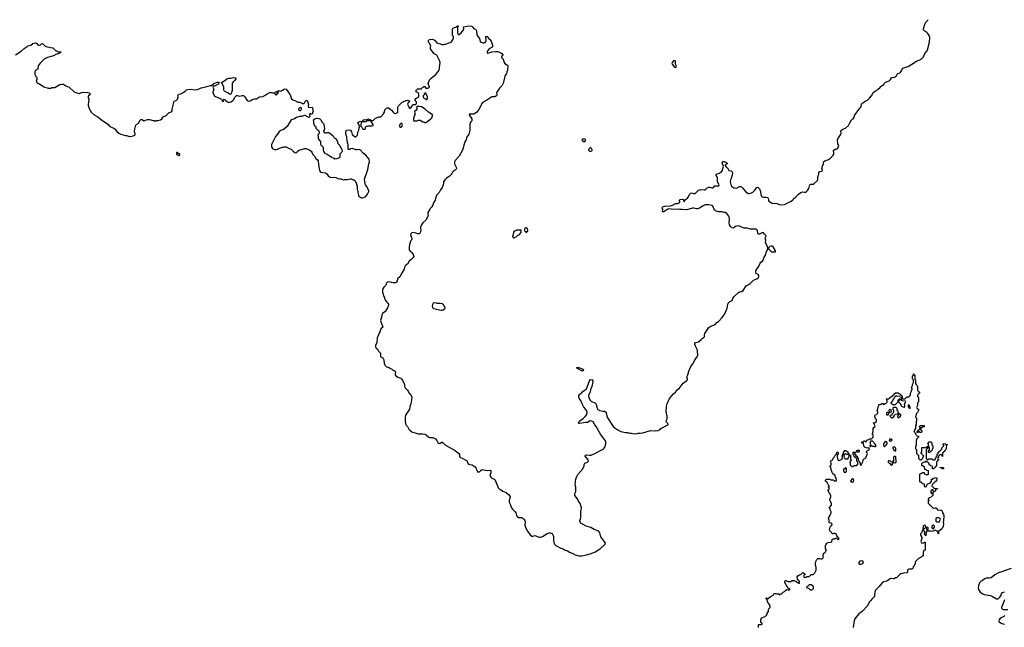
# Model space of a CAD drawing. Header units: inches. Extents: x 1861287 to 2052918, y 204622 to 437896.
# Tile 30 of 215: x 1951816 to 1972408, y 251832 to 264543. Entities that reach past the tile are written whole.
import ezdxf

# ---------------------------------------------------------------- set-up
doc = ezdxf.new("R2010")
doc.units = ezdxf.units.IN
doc.header["$MEASUREMENT"] = 0
for name, color, linetype in [('B9255', 7, 'Continuous'), ('B9256', 7, 'Continuous'), ('B9265', 7, 'Continuous'), ('B9266', 7, 'Continuous'), ('B9275', 7, 'Continuous'), ('B9276', 7, 'Continuous')]:
    doc.layers.add(name, color=color, linetype=linetype)

msp = doc.modelspace()

# ---------------------------------------------------------------- linework, layer by layer
at = {"layer": 'B9255', "color": 5, "elevation": 120}
for points in [[(1960000, 259925), (1959990, 259909), (1959970, 259830), (1959962, 259790), (1959964, 259730), (1959981, 259701), (1960000, 259685)], [(1960000, 259527), (1959962, 259490), (1959930, 259426), (1959890, 259408), (1959872, 259390), (1959867, 259350), (1959851, 259310), (1959799, 259230), (1959770, 259168), (1959721, 259119), (1959711, 259070), (1959698, 259050), (1959690, 259042), (1959670, 259035), (1959630, 259035), (1959590, 259042), (1959570, 259055), (1959530, 259059), (1959510, 259049), (1959491, 259030), (1959472, 258990), (1959430, 258948), (1959411, 258910), (1959406, 258890), (1959406, 258846), (1959434, 258754), (1959446, 258730), (1959452, 258690), (1959492, 258632), (1959510, 258622), (1959518, 258610), (1959526, 258590), (1959527, 258570), (1959510, 258518), (1959470, 258449), (1959456, 258430), (1959405, 258395), (1959391, 258370), (1959390, 258346), (1959363, 258250), (1959411, 258110), (1959366, 258074), (1959348, 258010), (1959289, 257891), (1959282, 257790), (1959257, 257730), (1959256, 257696), (1959270, 257672), (1959298, 257650), (1959322, 257610), (1959362, 257570), (1959365, 257505), (1959372, 257492), (1959412, 257470), (1959432, 257430), (1959442, 257350), (1959462, 257310), (1959490, 257282), (1959513, 257273), (1959530, 257272), (1959550, 257262), (1959566, 257246), (1959590, 257238), (1959610, 257221), (1959657, 257197), (1959676, 257170), (1959666, 257130), (1959672, 257110), (1959728, 257068), (1959790, 257041), (1959810, 257021), (1959823, 257003), (1959863, 256910), (1959867, 256870), (1959880, 256840), (1959926, 256790), (1959941, 256770), (1959954, 256734), (1960000, 256682)], [(1960000, 256547), (1959995, 256505), (1959975, 256450), (1959967, 256393), (1959886, 256270), (1959879, 256230), (1959881, 256190), (1959877, 256137), (1959891, 256070), (1959926, 256030), (1959957, 255977), (1959975, 255955), (1960000, 255932)]]:
    msp.add_lwpolyline(points, dxfattribs=at)
at = {"layer": 'B9256', "color": 5, "elevation": 120}
for points in [[(1951730, 263805), (1951850, 263882), (1951910, 263939), (1951970, 263983), (1951990, 263994), (1952050, 264011), (1952090, 264045), (1952150, 264062), (1952170, 264052), (1952194, 264014), (1952207, 264007), (1952230, 264007), (1952250, 264016), (1952270, 264036), (1952290, 264046), (1952351, 263991), (1952370, 263981), (1952460, 263960), (1952510, 263954), (1952570, 263894), (1952591, 263890), (1952614, 263874), (1952674, 263870), (1952671, 263850), (1952638, 263842), (1952634, 263830), (1952610, 263829), (1952570, 263815), (1952525, 263790), (1952401, 263750), (1952330, 263714), (1952299, 263690), (1952244, 263630), (1952205, 263575), (1952196, 263510), (1952150, 263481), (1952135, 263450), (1952132, 263430), (1952136, 263396), (1952157, 263357), (1952166, 263350), (1952172, 263330), (1952172, 263290), (1952162, 263270), (1952172, 263230), (1952190, 263212), (1952230, 263198), (1952320, 263140), (1952410, 263111), (1952469, 263111), (1952490, 263121), (1952550, 263127), (1952655, 263185), (1952690, 263197), (1952730, 263196), (1952782, 263162), (1952853, 263130), (1952955, 263035), (1952970, 263027), (1953010, 263016), (1953030, 263003), (1953050, 262997), (1953070, 263000), (1953110, 263018), (1953145, 263025), (1953242, 263022), (1953270, 263011), (1953291, 262990), (1953285, 262970), (1953258, 262950), (1953247, 262930), (1953248, 262908), (1953265, 262890), (1953271, 262871), (1953252, 262848), (1953251, 262750), (1953268, 262688), (1953296, 262630), (1953310, 262611), (1953374, 262554), (1953450, 262511), (1953530, 262445), (1953660, 262360), (1953702, 262310), (1953770, 262281), (1953810, 262251), (1953850, 262206), (1953890, 262171), (1953930, 262146), (1954030, 262118), (1954050, 262118), (1954110, 262101), (1954130, 262101), (1954189, 262111), (1954222, 262130), (1954233, 262150), (1954217, 262210), (1954222, 262250), (1954247, 262333), (1954264, 262356), (1954291, 262369), (1954310, 262387), (1954327, 262433), (1954350, 262458), (1954376, 262456), (1954410, 262427), (1954490, 262457), (1954530, 262455), (1954610, 262431), (1954631, 262431), (1954650, 262422), (1954670, 262432), (1954710, 262432), (1954758, 262450), (1954788, 262470), (1954810, 262502), (1954825, 262515), (1954866, 262530), (1954890, 262545), (1954939, 262601), (1954990, 262616), (1955003, 262637), (1955006, 262670), (1955038, 262810), (1955050, 262836), (1955090, 262853), (1955110, 262870), (1955117, 262883), (1955130, 262930), (1955130, 262972), (1955138, 262982), (1955185, 262995), (1955252, 263028), (1955276, 263044), (1955305, 263075), (1955330, 263085), (1955410, 263087), (1955470, 263078), (1955530, 263081), (1955570, 263094), (1955610, 263116), (1955710, 263136), (1955810, 263164), (1955830, 263165), (1955874, 263210), (1955950, 263233), (1955975, 263236), (1955991, 263230), (1955983, 263210), (1955957, 263190), (1955890, 263154), (1955865, 263150), (1955859, 263130), (1955875, 263090), (1955854, 263030), (1955859, 263010), (1955893, 262950), (1955910, 262933), (1956021, 262890), (1956038, 262870), (1956050, 262845), (1956070, 262831), (1956089, 262850), (1956082, 262870), (1956090, 262882), (1956110, 262871), (1956118, 262858), (1956162, 262822), (1956190, 262813), (1956230, 262822), (1956270, 262842), (1956295, 262870), (1956318, 262922), (1956350, 262954), (1956362, 262958), (1956410, 262942), (1956470, 262958), (1956494, 262954), (1956524, 262930), (1956572, 262852), (1956590, 262842), (1956610, 262840), (1956634, 262846), (1956690, 262881), (1956730, 262889), (1956772, 262888), (1956810, 262918), (1956830, 262928), (1956903, 262937), (1956966, 262970), (1956990, 262994), (1957043, 263017), (1957090, 263022), (1957110, 263014), (1957154, 263014), (1957154, 262990), (1957170, 262974), (1957190, 262974), (1957215, 263005), (1957226, 263010), (1957222, 263022), (1957210, 263026), (1957166, 263026), (1957168, 263032), (1957202, 263038), (1957210, 263054), (1957250, 263054), (1957270, 263047), (1957310, 263065), (1957350, 263091), (1957370, 263097), (1957390, 263091), (1957471, 262970), (1957498, 262890), (1957527, 262867), (1957570, 262851), (1957630, 262816), (1957670, 262816), (1957710, 262805), (1957730, 262792), (1957750, 262792), (1957770, 262802), (1957790, 262832), (1957810, 262852), (1957830, 262854), (1957857, 262770), (1957851, 262730), (1957856, 262716), (1957870, 262707), (1957931, 262710), (1957942, 262690), (1957945, 262645), (1957951, 262630), (1957950, 262606), (1957931, 262569), (1957909, 262569), (1957890, 262578), (1957882, 262570), (1957878, 262550), (1957882, 262510), (1957870, 262498), (1957850, 262502), (1957790, 262535), (1957770, 262535), (1957710, 262518), (1957670, 262518), (1957630, 262502), (1957603, 262497), (1957550, 262462), (1957492, 262448), (1957412, 262310), (1957330, 262242), (1957290, 262229), (1957251, 262209), (1957211, 262149), (1957164, 262096), (1957085, 261930), (1957082, 261910), (1957085, 261885), (1957102, 261850), (1957110, 261842), (1957145, 261825), (1957190, 261825), (1957210, 261831), (1957250, 261856), (1957310, 261878), (1957330, 261878), (1957350, 261885), (1957390, 261885), (1957437, 261857), (1957493, 261833), (1957538, 261790), (1957570, 261766), (1957590, 261758), (1957610, 261762), (1957629, 261791), (1957658, 261810), (1957770, 261851), (1957810, 261847), (1957885, 261810), (1957911, 261790), (1957926, 261770), (1957950, 261725), (1957981, 261690), (1958010, 261638), (1958046, 261610), (1958059, 261590), (1958065, 261510), (1958077, 261430), (1958088, 261388), (1958110, 261351), (1958210, 261336), (1958230, 261325), (1958270, 261278), (1958310, 261251), (1958330, 261245), (1958390, 261246), (1958430, 261239), (1958470, 261221), (1958510, 261211), (1958531, 261211), (1958590, 261192), (1958610, 261202), (1958670, 261202), (1958730, 261214), (1958750, 261214), (1958793, 261193), (1958810, 261192), (1958831, 261171), (1958862, 261110), (1958862, 261090), (1958873, 261067), (1958872, 260990), (1958885, 260965), (1958886, 260930), (1958901, 260870), (1958912, 260850), (1958950, 260825), (1958970, 260818), (1958990, 260818), (1959026, 260830), (1959053, 260847), (1959088, 260890), (1959118, 260950), (1959118, 260970), (1959102, 260990), (1959076, 261056), (1959050, 261086), (1959038, 261110), (1959029, 261210), (1959096, 261410), (1959115, 261530), (1959129, 261570), (1959128, 261628), (1959058, 261710), (1958998, 261750), (1958963, 261783), (1958948, 261810), (1958930, 261822), (1958890, 261829), (1958870, 261822), (1958850, 261822), (1958770, 261846), (1958738, 261842), (1958730, 261828), (1958686, 261830), (1958686, 261930), (1958669, 261969), (1958668, 262028), (1958655, 262070), (1958655, 262090), (1958635, 262150), (1958640, 262200), (1958649, 262231), (1958710, 262238), (1958735, 262235), (1958754, 262194), (1958770, 262142), (1958830, 262092), (1958847, 262093), (1958870, 262114), (1958878, 262130), (1958878, 262150), (1958888, 262170), (1958888, 262190), (1958907, 262233), (1958908, 262250), (1958918, 262270), (1958918, 262290), (1958928, 262310), (1958895, 262370), (1958890, 262391), (1958930, 262412), (1958982, 262418), (1958986, 262430), (1959006, 262450), (1959067, 262453), (1959110, 262472), (1959130, 262454), (1959150, 262454), (1959158, 262438), (1959170, 262434), (1959210, 262434), (1959260, 262480), (1959316, 262504), (1959330, 262514), (1959370, 262514), (1959428, 262570), (1959446, 262610), (1959450, 262654), (1959490, 262692), (1959510, 262702), (1959530, 262702), (1959555, 262675), (1959590, 262651), (1959627, 262607), (1959650, 262588), (1959670, 262582), (1959707, 262593), (1959723, 262610), (1959726, 262714), (1959737, 262743), (1959810, 262812), (1959890, 262854), (1959910, 262854), (1959930, 262862), (1959954, 262850), (1959974, 262830), (1959940, 262800), (1959926, 262774), (1959952, 262710), (1959970, 262692), (1959990, 262692), (1960000, 262708)], [(1960000, 260072), (1959998, 260070), (1959992, 260030), (1960000, 260008)]]:
    msp.add_lwpolyline(points, dxfattribs=at)
for points in [[(1956210, 262975), (1956169, 263010), (1956110, 263042), (1956095, 263055), (1956085, 263070), (1956083, 263130), (1956077, 263150), (1956039, 263230), (1956110, 263271), (1956142, 263298), (1956162, 263310), (1956190, 263316), (1956230, 263316), (1956290, 263333), (1956327, 263327), (1956341, 263310), (1956310, 263270), (1956279, 263241), (1956263, 263217), (1956257, 263063), (1956236, 262990), (1956230, 262982)], [(1957690, 262704), (1957666, 262694), (1957647, 262670), (1957652, 262650), (1957670, 262643), (1957690, 262646), (1957705, 262655), (1957713, 262670), (1957709, 262690)], [(1958190, 262174), (1958230, 262174), (1958250, 262182), (1958280, 262180), (1958331, 262151), (1958372, 262110), (1958394, 262070), (1958432, 262050), (1958462, 261990), (1958462, 261970), (1958470, 261954), (1958510, 261914), (1958542, 261850), (1958555, 261835), (1958562, 261790), (1958552, 261770), (1958513, 261727), (1958510, 261668), (1958490, 261644), (1958450, 261629), (1958410, 261628), (1958390, 261646), (1958346, 261650), (1958342, 261662), (1958310, 261678), (1958250, 261724), (1958198, 261750), (1958182, 261770), (1958168, 261812), (1958167, 261867), (1958146, 261890), (1958125, 261905), (1958115, 261930), (1958114, 261994), (1958067, 262053), (1958066, 262090), (1958058, 262110), (1958058, 262130), (1958066, 262150), (1958082, 262158), (1958086, 262190), (1958075, 262215), (1958049, 262229), (1958028, 262250), (1958018, 262270), (1958014, 262294), (1957990, 262318), (1957974, 262350), (1957969, 262371), (1957969, 262410), (1957962, 262430), (1957968, 262452), (1957986, 262470), (1958030, 262481), (1958070, 262479), (1958090, 262471), (1958111, 262451), (1958142, 262402), (1958171, 262371), (1958178, 262350), (1958192, 262270), (1958182, 262230), (1958172, 262210), (1958174, 262190)], [(1959130, 262446), (1959110, 262428), (1959073, 262427), (1959052, 262408), (1958973, 262407), (1958962, 262398), (1958951, 262350), (1958953, 262313), (1958970, 262294), (1958990, 262254), (1959030, 262254), (1959046, 262270), (1959050, 262294), (1959068, 262312), (1959087, 262313), (1959110, 262322), (1959190, 262322), (1959206, 262330), (1959208, 262350), (1959198, 262370), (1959178, 262390), (1959162, 262422), (1959146, 262430), (1959142, 262442)], [(1959810, 262378), (1959790, 262374), (1959768, 262350), (1959759, 262330), (1959757, 262310), (1959770, 262295), (1959790, 262297), (1959805, 262310), (1959818, 262330), (1959819, 262350)], [(1955110, 261766), (1955098, 261762), (1955094, 261730), (1955110, 261714), (1955130, 261714), (1955150, 261702), (1955166, 261710), (1955166, 261730), (1955150, 261746), (1955127, 261747)]]:
    msp.add_lwpolyline(points, close=True, dxfattribs=at)
at = {"layer": 'B9265', "color": 5}
for points, elevation in [([(1960000, 255932), (1960002, 255930), (1960030, 255916), (1960090, 255903), (1960150, 255882), (1960250, 255880), (1960290, 255875), (1960320, 255860), (1960372, 255810), (1960390, 255803), (1960450, 255806), (1960470, 255798), (1960513, 255773), (1960540, 255740), (1960570, 255687), (1960590, 255679), (1960610, 255685), (1960635, 255705), (1960650, 255706), (1960670, 255694), (1960701, 255661), (1960724, 255644), (1960926, 255530), (1961002, 255470), (1961012, 255450), (1961011, 255410), (1961021, 255390), (1961085, 255365), (1961162, 255322), (1961173, 255310), (1961184, 255270), (1961205, 255245), (1961230, 255235), (1961270, 255234), (1961281, 255230), (1961339, 255190), (1961354, 255170), (1961375, 255110), (1961390, 255087), (1961410, 255084), (1961432, 255088), (1961470, 255121), (1961490, 255131), (1961590, 255111), (1961650, 255118), (1961670, 255112), (1961671, 255070), (1961652, 255010), (1961671, 254971), (1961691, 254951), (1961730, 254938), (1961750, 254922), (1961811, 254791), (1961824, 254750), (1961841, 254730), (1961875, 254715), (1961923, 254683), (1961990, 254654), (1962042, 254610), (1962070, 254579), (1962074, 254570), (1962072, 254550), (1962053, 254490), (1962050, 254450), (1962072, 254410), (1962099, 254330), (1962121, 254301), (1962179, 254250), (1962192, 254230), (1962197, 254197), (1962208, 254170), (1962230, 254142), (1962250, 254128), (1962310, 254132), (1962348, 254110), (1962368, 254090), (1962380, 254070), (1962385, 254050), (1962384, 253970), (1962394, 253930), (1962430, 253851), (1962458, 253818), (1962490, 253766), (1962530, 253741), (1962550, 253741), (1962591, 253751), (1962610, 253746), (1962670, 253716), (1962710, 253716), (1962750, 253731), (1962850, 253796), (1962890, 253811), (1962912, 253812), (1962950, 253792), (1962974, 253754), (1962981, 253730), (1962978, 253650), (1962984, 253604), (1963005, 253565), (1963030, 253542), (1963130, 253491), (1963170, 253478), (1963211, 253451), (1963275, 253435), (1963330, 253398), (1963370, 253385), (1963430, 253346), (1963510, 253326), (1963570, 253327), (1963670, 253347), (1963750, 253367), (1963858, 253410), (1963930, 253458), (1963950, 253465), (1964058, 253570), (1964068, 253590), (1964048, 253630), (1964009, 253670), (1963970, 253728), (1963961, 253750), (1963949, 253809), (1963930, 253835), (1963910, 253849), (1963830, 253875), (1963760, 253920), (1963666, 253946), (1963553, 254013), (1963535, 254030), (1963529, 254050), (1963529, 254070), (1963544, 254090), (1963555, 254130), (1963555, 254150), (1963549, 254171), (1963549, 254249), (1963566, 254330), (1963541, 254421), (1963506, 254470), (1963480, 254520), (1963424, 254590), (1963429, 254630), (1963447, 254670), (1963450, 254690), (1963447, 254767), (1963432, 254810), (1963440, 254870), (1963440, 254910), (1963464, 254976), (1963490, 255026), (1963594, 255150), (1963624, 255210), (1963624, 255236), (1963637, 255263), (1963688, 255290), (1963709, 255310), (1963706, 255334), (1963642, 255410), (1963646, 255430), (1963670, 255439), (1963731, 255431), (1963770, 255435), (1963830, 255459), (1964019, 255561), (1964034, 255570), (1964057, 255603), (1964073, 255670), (1964073, 255710), (1964065, 255730), (1963966, 255870), (1963870, 256035), (1963846, 256066), (1963810, 256129), (1963772, 256148), (1963750, 256149), (1963690, 256114), (1963650, 256117), (1963607, 256113), (1963530, 256094), (1963515, 256095), (1963505, 256105), (1963502, 256110), (1963509, 256130), (1963529, 256150), (1963590, 256196), (1963610, 256205), (1963641, 256239), (1963674, 256286), (1963683, 256330), (1963670, 256369), (1963608, 256448), (1963578, 256510), (1963560, 256560), (1963524, 256610), (1963509, 256650), (1963510, 256672), (1963534, 256706), (1963550, 256718), (1963590, 256761), (1963630, 256791), (1963669, 256811), (1963723, 256977), (1963750, 257007), (1963770, 257018), (1963790, 257011), (1963802, 256990), (1963804, 256970), (1963779, 256870), (1963756, 256810), (1963750, 256750), (1963715, 256685), (1963720, 256640), (1963741, 256590), (1963773, 256553), (1963834, 256534), (1963858, 256518), (1963873, 256490), (1963890, 256418), (1963910, 256390), (1963950, 256371), (1964010, 256355), (1964050, 256351), (1964070, 256338), (1964080, 256320), (1964094, 256254), (1964110, 256211), (1964231, 256030), (1964297, 255977), (1964390, 255931), (1964487, 255907), (1964526, 255906), (1964570, 255896), (1964614, 255894), (1964670, 255881), (1964730, 255885), (1964750, 255891), (1964790, 255891), (1964850, 255903), (1965010, 255946), (1965110, 255943), (1965170, 255951), (1965208, 255970), (1965226, 255990), (1965358, 256062), (1965368, 256070), (1965378, 256090), (1965345, 256125), (1965338, 256150), (1965359, 256190), (1965355, 256250), (1965338, 256350), (1965344, 256450), (1965353, 256490), (1965396, 256604), (1965438, 256662), (1965487, 256713), (1965533, 256750), (1965576, 256804), (1965610, 256831), (1965690, 256938), (1965770, 256996), (1965781, 257010), (1965781, 257030), (1965769, 257070), (1965773, 257087), (1965789, 257111), (1965819, 257210), (1965839, 257250), (1965849, 257290), (1965899, 257350), (1965937, 257430), (1965984, 257490), (1965998, 257522), (1965999, 257550), (1965989, 257589), (1965989, 257630), (1965949, 257710), (1965938, 257750), (1965938, 257770), (1965948, 257790), (1966010, 257805), (1966068, 257850), (1966096, 257884), (1966130, 257902), (1966136, 257916), (1966135, 257950), (1966142, 257978), (1966190, 258038), (1966230, 258101), (1966270, 258134), (1966358, 258170), (1966398, 258210), (1966430, 258231), (1966510, 258311), (1966565, 258390), (1966609, 258510), (1966625, 258590), (1966633, 258610), (1966639, 258621), (1966661, 258639), (1966719, 258670), (1966729, 258711), (1966750, 258745), (1966850, 258838), (1966870, 258851), (1966920, 258860), (1966950, 258878), (1967006, 258974), (1967050, 258996), (1967090, 259024), (1967165, 259095), (1967230, 259122), (1967266, 259150), (1967275, 259170), (1967273, 259193), (1967258, 259210), (1967222, 259230), (1967209, 259269), (1967214, 259290), (1967230, 259325), (1967269, 259370), (1967301, 259450), (1967319, 259470), (1967350, 259490), (1967364, 259510), (1967381, 259559), (1967418, 259630), (1967425, 259675), (1967461, 259750), (1967461, 259770), (1967413, 259890), (1967419, 259930), (1967404, 259970), (1967416, 259984), (1967422, 260000)], 120), ([(1960003, 260000), (1960014, 259970), (1960016, 259950), (1960000, 259925)], 120), ([(1962128, 260000), (1962130, 259994), (1962150, 259982), (1962158, 259982), (1962168, 259992), (1962202, 259998), (1962203, 260000)], 140), ([(1960000, 259685), (1960019, 259670), (1960047, 259630), (1960058, 259590), (1960051, 259570), (1960030, 259555), (1960000, 259527)], 120), ([(1960000, 256682), (1960011, 256670), (1960017, 256650), (1960012, 256590), (1960000, 256550), (1960000, 256547)], 120), ([(1967268, 251830), (1967266, 251890), (1967270, 251894), (1967330, 251894), (1967342, 251898), (1967346, 251910), (1967327, 251927), (1967318, 251950), (1967318, 251990), (1967329, 252031), (1967410, 252062), (1967438, 252090), (1967446, 252110), (1967446, 252130), (1967476, 252164), (1967478, 252210), (1967498, 252230), (1967508, 252250), (1967508, 252270), (1967498, 252310), (1967462, 252350), (1967442, 252422), (1967426, 252430), (1967426, 252450), (1967434, 252450), (1967438, 252438), (1967470, 252434), (1967508, 252470), (1967575, 252505), (1967588, 252530), (1967610, 252542), (1967630, 252542), (1967650, 252534), (1967690, 252534), (1967710, 252514), (1967722, 252518), (1967727, 252533), (1967750, 252534), (1967786, 252570), (1967810, 252582), (1967830, 252602), (1967860, 252620), (1967870, 252622), (1967890, 252614), (1967922, 252618), (1967926, 252630), (1967910, 252646), (1967887, 252647), (1967870, 252686), (1967850, 252706), (1967818, 252770), (1967820, 252800), (1967830, 252814), (1967850, 252812), (1967861, 252801), (1967890, 252791), (1967947, 252793), (1967970, 252814), (1968008, 252812), (1968053, 252793), (1968070, 252774), (1968093, 252773), (1968110, 252754), (1968122, 252758), (1968126, 252790), (1968107, 252807), (1968102, 252822), (1968086, 252830), (1968078, 252890), (1968089, 252911), (1968128, 252932), (1968150, 252934), (1968187, 252973), (1968210, 252974), (1968234, 252950), (1968234, 252930), (1968218, 252922), (1968214, 252910), (1968214, 252890), (1968230, 252874), (1968262, 252878), (1968270, 252894), (1968330, 252894), (1968370, 252934), (1968410, 252934), (1968448, 252970), (1968475, 253030), (1968476, 253084), (1968458, 253130), (1968458, 253170), (1968469, 253211), (1968490, 253254), (1968510, 253274), (1968550, 253272), (1968570, 253262), (1968596, 253264), (1968626, 253290), (1968618, 253310), (1968618, 253350), (1968636, 253384), (1968660, 253400), (1968678, 253422), (1968686, 253446), (1968682, 253462), (1968670, 253466), (1968667, 253473), (1968666, 253550), (1968679, 253561), (1968685, 253575), (1968698, 253590), (1968726, 253610), (1968790, 253612), (1968802, 253630), (1968809, 253671), (1968830, 253682), (1968856, 253684), (1968890, 253702), (1968930, 253665), (1968950, 253674), (1968952, 253692), (1968904, 253744), (1968902, 253770), (1968890, 253788), (1968870, 253795), (1968845, 253795), (1968830, 253788), (1968810, 253788), (1968798, 253810), (1968758, 253850), (1968755, 253870), (1968766, 253930), (1968783, 253957), (1968798, 253970), (1968808, 253990), (1968790, 254008), (1968750, 254018), (1968744, 254024), (1968742, 254070), (1968729, 254110), (1968735, 254130), (1968758, 254162), (1968782, 254210), (1968788, 254230), (1968788, 254250), (1968766, 254290), (1968766, 254310), (1968748, 254330), (1968794, 254386), (1968795, 254430), (1968778, 254450), (1968762, 254490), (1968768, 254530), (1968780, 254560), (1968778, 254590), (1968726, 254690), (1968726, 254710), (1968742, 254718), (1968746, 254730), (1968742, 254762), (1968726, 254770), (1968742, 254778), (1968746, 254790), (1968728, 254808), (1968700, 254860), (1968666, 254890), (1968666, 254910), (1968689, 254931), (1968750, 254934), (1968764, 254924), (1968790, 254914), (1968830, 254914), (1968850, 254894), (1968890, 254894), (1968898, 254902), (1968895, 254950), (1968878, 254970), (1968870, 255006), (1968846, 255030), (1968822, 255042), (1968806, 255070), (1968798, 255090), (1968796, 255116), (1968787, 255133), (1968782, 255182), (1968766, 255190), (1968767, 255213), (1968782, 255218), (1968786, 255230), (1968786, 255270), (1968778, 255290), (1968778, 255310), (1968790, 255322), (1968822, 255338), (1968826, 255370), (1968848, 255392), (1968870, 255432), (1968890, 255454), (1968902, 255458), (1968906, 255490), (1968910, 255494), (1968930, 255494), (1968934, 255490), (1968932, 255450), (1968914, 255446), (1968912, 255430), (1968912, 255390), (1968924, 255344), (1968934, 255330), (1968950, 255322), (1968968, 255332), (1968990, 255334), (1969010, 255354), (1969022, 255358), (1969026, 255390), (1969018, 255410), (1969027, 255433), (1969028, 255452), (1969042, 255458), (1969048, 255492), (1969070, 255534), (1969087, 255533), (1969110, 255514), (1969133, 255513), (1969138, 255478), (1969154, 255470), (1969154, 255446), (1969113, 255447), (1969090, 255458), (1969066, 255446), (1969054, 255446), (1969052, 255430), (1969058, 255410), (1969054, 255390), (1969058, 255378), (1969074, 255370), (1969078, 255358), (1969090, 255354), (1969130, 255354), (1969142, 255358), (1969150, 255394), (1969162, 255398), (1969166, 255434), (1969190, 255434), (1969194, 255430), (1969194, 255350), (1969198, 255338), (1969214, 255330), (1969198, 255322), (1969194, 255310), (1969178, 255302), (1969174, 255290), (1969182, 255270), (1969182, 255230), (1969190, 255214), (1969212, 255212), (1969218, 255198), (1969230, 255194), (1969250, 255194), (1969270, 255214), (1969310, 255214), (1969322, 255218), (1969326, 255230), (1969342, 255238), (1969346, 255250), (1969346, 255290), (1969326, 255310), (1969326, 255350), (1969322, 255362), (1969310, 255366), (1969302, 255382), (1969287, 255387), (1969270, 255406), (1969262, 255442), (1969246, 255450), (1969246, 255490), (1969250, 255494), (1969293, 255493), (1969293, 255487), (1969278, 255482), (1969274, 255470), (1969278, 255458), (1969293, 255453), (1969294, 255430), (1969310, 255414), (1969332, 255410), (1969338, 255378), (1969354, 255370), (1969354, 255330), (1969372, 255310), (1969378, 255278), (1969394, 255270), (1969394, 255230), (1969410, 255222), (1969415, 255225), (1969450, 255294), (1969466, 255350), (1969510, 255378), (1969529, 255410), (1969546, 255470), (1969542, 255482), (1969526, 255490), (1969526, 255510), (1969547, 255533), (1969586, 255550), (1969582, 255582), (1969550, 255586), (1969530, 255578), (1969483, 255603), (1969468, 255630), (1969462, 255682), (1969427, 255687), (1969426, 255710), (1969462, 255718), (1969470, 255734), (1969490, 255734), (1969498, 255718), (1969510, 255714), (1969550, 255754), (1969578, 255762), (1969590, 255774), (1969630, 255774), (1969666, 255810), (1969666, 255850), (1969662, 255862), (1969646, 255870), (1969648, 255890), (1969658, 255902), (1969668, 255950), (1969666, 255990), (1969678, 256010), (1969706, 256030), (1969698, 256050), (1969696, 256076), (1969682, 256102), (1969666, 256110), (1969710, 256114), (1969730, 256134), (1969738, 256150), (1969736, 256176), (1969710, 256206), (1969708, 256230), (1969698, 256250), (1969710, 256274), (1969736, 256284), (1969766, 256310), (1969766, 256330), (1969748, 256370), (1969766, 256390), (1969767, 256447), (1969786, 256470), (1969787, 256493), (1969810, 256502), (1969830, 256494), (1969842, 256498), (1969850, 256514), (1969873, 256513), (1969878, 256498), (1969890, 256494), (1969902, 256498), (1969907, 256513), (1969930, 256514), (1969950, 256534), (1969958, 256550), (1969958, 256570), (1969948, 256588), (1969946, 256610), (1969990, 256614), (1970000, 256624)], 80), ([(1970000, 256376), (1969994, 256370), (1969998, 256338), (1970000, 256338)], 80), ([(1970000, 255316), (1969986, 255314), (1969982, 255310), (1969982, 255290), (1969990, 255274), (1970000, 255268)], 80), ([(1970000, 252831), (1969950, 252795), (1969890, 252783), (1969856, 252764), (1969790, 252684), (1969740, 252640), (1969714, 252606), (1969699, 252570), (1969696, 252510), (1969690, 252479), (1969636, 252424), (1969615, 252390), (1969585, 252355), (1969550, 252283), (1969440, 252170), (1969364, 252116), (1969283, 252010), (1969270, 251970), (1969250, 251829)], 80)]:
    msp.add_lwpolyline(points, dxfattribs=dict(at, elevation=elevation))
for points, elevation in [([(1967530, 259807), (1967502, 259798), (1967479, 259770), (1967479, 259750), (1967502, 259722), (1967522, 259702), (1967548, 259688), (1967570, 259684), (1967610, 259685), (1967623, 259690), (1967625, 259710), (1967572, 259792), (1967550, 259805)], 120), ([(1960470, 258618), (1960465, 258615), (1960450, 258588), (1960445, 258550), (1960450, 258525), (1960470, 258501), (1960630, 258466), (1960650, 258467), (1960670, 258471), (1960715, 258510), (1960702, 258550), (1960680, 258580), (1960656, 258596), (1960610, 258608), (1960550, 258608), (1960530, 258615)], 140), ([(1963590, 257189), (1963468, 257250), (1963466, 257270), (1963494, 257270), (1963504, 257264), (1963554, 257250), (1963594, 257230), (1963614, 257210)], 120), ([(1969990, 256326), (1969950, 256326), (1969942, 256310), (1969944, 256284), (1969950, 256274), (1969970, 256274), (1969982, 256278), (1969996, 256304), (1969998, 256318)], 80), ([(1969330, 255498), (1969318, 255510), (1969330, 255534), (1969350, 255542), (1969374, 255530), (1969374, 255510), (1969370, 255506), (1969350, 255498)], 80), ([(1969650, 255728), (1969610, 255726), (1969602, 255710), (1969602, 255670), (1969614, 255646), (1969594, 255630), (1969598, 255618), (1969610, 255614), (1969630, 255634), (1969644, 255624), (1969670, 255622), (1969690, 255612), (1969710, 255614), (1969726, 255630), (1969710, 255666)], 80), ([(1969930, 255718), (1969901, 255699), (1969882, 255670), (1969884, 255644), (1969898, 255618), (1969910, 255614), (1969940, 255640), (1969958, 255670), (1969956, 255696), (1969946, 255710)], 80), ([(1969090, 255166), (1969072, 255148), (1969050, 255146), (1969042, 255130), (1969042, 255110), (1969058, 255078), (1969090, 255074), (1969107, 255093), (1969108, 255110), (1969107, 255147), (1969102, 255162)], 80), ([(1969230, 254946), (1969210, 254926), (1969194, 254890), (1969198, 254878), (1969213, 254873), (1969250, 254874), (1969256, 254884), (1969262, 254910), (1969250, 254938)], 80), ([(1969430, 253222), (1969401, 253219), (1969387, 253213), (1969369, 253191), (1969367, 253170), (1969376, 253156), (1969390, 253151), (1969410, 253150), (1969430, 253158), (1969449, 253170), (1969460, 253190), (1969456, 253210), (1969450, 253215)], 80), ([(1968370, 252718), (1968330, 252718), (1968314, 252710), (1968293, 252687), (1968278, 252682), (1968274, 252670), (1968278, 252658), (1968310, 252654), (1968350, 252614), (1968390, 252614), (1968410, 252634), (1968418, 252650), (1968418, 252670), (1968408, 252690), (1968390, 252708)], 80)]:
    msp.add_lwpolyline(points, close=True, dxfattribs=dict(at, elevation=elevation))
at = {"layer": 'B9266', "color": 5}
for points, elevation in [([(1960000, 262708), (1960035, 262765), (1960050, 262772), (1960090, 262772), (1960110, 262782), (1960115, 262790), (1960115, 262810), (1960108, 262828), (1960086, 262850), (1960088, 262870), (1960103, 262897), (1960166, 262930), (1960166, 262990), (1960162, 263002), (1960147, 263007), (1960142, 263022), (1960110, 263026), (1960106, 263030), (1960106, 263070), (1960122, 263078), (1960126, 263090), (1960133, 263093), (1960210, 263094), (1960222, 263098), (1960226, 263110), (1960246, 263130), (1960270, 263142), (1960290, 263142), (1960313, 263113), (1960350, 263112), (1960379, 263121), (1960388, 263130), (1960362, 263210), (1960390, 263282), (1960415, 263310), (1960466, 263354), (1960513, 263387), (1960549, 263430), (1960589, 263490), (1960609, 263650), (1960599, 263690), (1960540, 263800), (1960486, 263830), (1960408, 263930), (1960409, 263970), (1960418, 263990), (1960389, 264049), (1960367, 264073), (1960366, 264110), (1960386, 264130), (1960450, 264134), (1960490, 264112), (1960542, 264062), (1960650, 264025), (1960690, 264025), (1960709, 264031), (1960728, 264032), (1960790, 264062), (1960816, 264064), (1960850, 264082), (1960886, 264150), (1960886, 264190), (1960867, 264213), (1960868, 264352), (1960886, 264370), (1960954, 264394), (1960966, 264394), (1960966, 264406), (1960971, 264411), (1960994, 264410), (1960978, 264402), (1960971, 264369), (1960971, 264271), (1960981, 264241), (1960990, 264232), (1961010, 264236), (1961050, 264267), (1961087, 264310), (1961098, 264330), (1961103, 264350), (1961098, 264390), (1961130, 264401), (1961210, 264411), (1961265, 264405), (1961280, 264400), (1961291, 264391), (1961310, 264358), (1961346, 264346), (1961357, 264337), (1961368, 264308), (1961375, 264230), (1961385, 264210), (1961430, 264150), (1961447, 264087), (1961465, 264070), (1961510, 264057), (1961530, 264057), (1961559, 264070), (1961574, 264110), (1961562, 264178), (1961566, 264190), (1961594, 264190), (1961638, 264138), (1961651, 264130), (1961674, 264094), (1961706, 264010), (1961706, 263990), (1961698, 263970), (1961638, 263930), (1961598, 263890), (1961591, 263870), (1961592, 263850), (1961610, 263841), (1961690, 263868), (1961770, 263877), (1961810, 263877), (1961850, 263866), (1961882, 263850), (1961898, 263838), (1961918, 263810), (1961914, 263790), (1961894, 263770), (1961894, 263750), (1961915, 263735), (1961934, 263694), (1961948, 263648), (1961965, 263625), (1962018, 263590), (1962025, 263570), (1962018, 263490), (1962002, 263450), (1961994, 263410), (1961965, 263370), (1961952, 263328), (1961951, 263290), (1961943, 263277), (1961932, 263232), (1961900, 263160), (1961851, 263110), (1961798, 263030), (1961791, 263010), (1961798, 262970), (1961790, 262948), (1961751, 262929), (1961690, 262928), (1961583, 262857), (1961498, 262810), (1961481, 262790), (1961454, 262730), (1961416, 262664), (1961374, 262610), (1961330, 262573), (1961310, 262567), (1961250, 262569), (1961214, 262566), (1961216, 262550), (1961259, 262490), (1961271, 262470), (1961275, 262450), (1961270, 262428), (1961251, 262409), (1961231, 262370), (1961231, 262230), (1961206, 262150), (1961163, 262077), (1961151, 262030), (1961126, 261990), (1961076, 261810), (1961005, 261690), (1960924, 261596), (1960911, 261570), (1960911, 261530), (1960945, 261455), (1960951, 261430), (1960946, 261414), (1960927, 261393), (1960885, 261370), (1960866, 261350), (1960855, 261325), (1960838, 261302), (1960797, 261263), (1960745, 261230), (1960707, 261193), (1960692, 261170), (1960682, 261150), (1960678, 261110), (1960651, 261030), (1960614, 260986), (1960591, 260929), (1960565, 260910), (1960540, 260880), (1960519, 260830), (1960503, 260770), (1960471, 260710), (1960456, 260664), (1960433, 260627), (1960404, 260596), (1960395, 260570), (1960370, 260541), (1960352, 260510), (1960352, 260472), (1960359, 260450), (1960341, 260399), (1960310, 260349), (1960250, 260295), (1960231, 260270), (1960201, 260210), (1960197, 260190), (1960203, 260137), (1960193, 260087), (1960170, 260066), (1960150, 260065), (1960050, 260091), (1960014, 260086), (1960000, 260072)], 120), ([(1967422, 260000), (1967426, 260010), (1967419, 260030), (1967383, 260063), (1967370, 260081), (1967350, 260089), (1967290, 260057), (1967270, 260054), (1967253, 260073), (1967244, 260130), (1967230, 260149), (1967210, 260159), (1967190, 260164), (1967102, 260162), (1967030, 260182), (1967010, 260179), (1966970, 260184), (1966930, 260193), (1966870, 260224), (1966850, 260229), (1966810, 260226), (1966785, 260215), (1966750, 260189), (1966730, 260182), (1966709, 260189), (1966680, 260220), (1966661, 260250), (1966653, 260290), (1966659, 260370), (1966655, 260410), (1966648, 260430), (1966608, 260488), (1966569, 260509), (1966551, 260509), (1966510, 260522), (1966430, 260522), (1966370, 260542), (1966350, 260558), (1966333, 260590), (1966329, 260610), (1966310, 260642), (1966290, 260656), (1966230, 260672), (1966150, 260667), (1966109, 260651), (1966030, 260603), (1965990, 260589), (1965970, 260587), (1965918, 260598), (1965890, 260599), (1965770, 260565), (1965670, 260574), (1965613, 260573), (1965590, 260578), (1965490, 260570), (1965390, 260583), (1965370, 260581), (1965290, 260526), (1965276, 260524), (1965270, 260518), (1965258, 260530), (1965264, 260570), (1965255, 260610), (1965260, 260620), (1965269, 260631), (1965310, 260645), (1965430, 260646), (1965470, 260662), (1965530, 260696), (1965570, 260696), (1965581, 260699), (1965610, 260716), (1965622, 260718), (1965624, 260730), (1965616, 260770), (1965630, 260783), (1965670, 260787), (1965690, 260784), (1965699, 260770), (1965697, 260750), (1965710, 260742), (1965742, 260778), (1965782, 260810), (1965797, 260830), (1965830, 260893), (1965850, 260916), (1965870, 260921), (1965910, 260908), (1965941, 260910), (1965979, 260941), (1966010, 260976), (1966030, 260986), (1966052, 260988), (1966130, 260981), (1966150, 260986), (1966197, 261023), (1966230, 261041), (1966250, 261041), (1966290, 261022), (1966310, 261023), (1966323, 261030), (1966355, 261065), (1966370, 261070), (1966410, 261065), (1966441, 261070), (1966446, 261090), (1966413, 261150), (1966407, 261170), (1966413, 261230), (1966383, 261290), (1966383, 261310), (1966400, 261320), (1966448, 261332), (1966461, 261339), (1966485, 261355), (1966515, 261390), (1966530, 261454), (1966538, 261470), (1966509, 261550), (1966530, 261578), (1966550, 261575), (1966602, 261550), (1966614, 261530), (1966573, 261507), (1966572, 261490), (1966582, 261470), (1966601, 261461), (1966621, 261441), (1966646, 261390), (1966698, 261378), (1966718, 261358), (1966725, 261330), (1966719, 261290), (1966696, 261224), (1966679, 261190), (1966674, 261150), (1966697, 261070), (1966730, 261036), (1966750, 261025), (1966810, 261018), (1966870, 261051), (1966890, 261055), (1966910, 261046), (1966930, 261026), (1966995, 260950), (1967050, 260910), (1967070, 260907), (1967110, 260915), (1967150, 260934), (1967186, 260970), (1967230, 261030), (1967250, 261036), (1967270, 261025), (1967290, 261003), (1967307, 260950), (1967319, 260879), (1967332, 260852), (1967350, 260836), (1967369, 260829), (1967430, 260828), (1967460, 260820), (1967470, 260810), (1967474, 260770), (1967485, 260745), (1967550, 260704), (1967650, 260698), (1967710, 260676), (1967750, 260671), (1967810, 260675), (1967952, 260748), (1967983, 260777), (1967990, 260790), (1968050, 260839), (1968104, 260896), (1968150, 260930), (1968190, 260939), (1968230, 260932), (1968250, 260934), (1968274, 260946), (1968293, 260967), (1968320, 261010), (1968333, 261067), (1968345, 261095), (1968370, 261103), (1968410, 261104), (1968430, 261113), (1968498, 261182), (1968508, 261210), (1968510, 261258), (1968526, 261310), (1968530, 261351), (1968550, 261370), (1968590, 261371), (1968604, 261390), (1968595, 261430), (1968604, 261476), (1968629, 261530), (1968630, 261570), (1968655, 261590), (1968730, 261616), (1968774, 261646), (1968830, 261711), (1968841, 261730), (1968846, 261750), (1968839, 261810), (1968844, 261816), (1968870, 261831), (1968889, 261831), (1968910, 261841), (1968936, 261870), (1968945, 261910), (1968929, 261949), (1968919, 262030), (1968925, 262050), (1968984, 262136), (1968995, 262170), (1968990, 262210), (1968993, 262230), (1969030, 262251), (1969090, 262271), (1969153, 262327), (1969176, 262384), (1969210, 262445), (1969230, 262466), (1969249, 262471), (1969259, 262481), (1969264, 262490), (1969265, 262510), (1969283, 262550), (1969370, 262670), (1969410, 262710), (1969417, 262730), (1969421, 262770), (1969430, 262791), (1969510, 262846), (1969550, 262862), (1969590, 262898), (1969634, 262950), (1969674, 263030), (1969704, 263050), (1969736, 263064), (1969759, 263081), (1969802, 263118), (1969830, 263151), (1969889, 263190), (1969897, 263210), (1969914, 263226), (1969997, 263263), (1970000, 263265)], 120), ([(1962203, 260000), (1962206, 260010), (1962229, 260031), (1962266, 260050), (1962306, 260090), (1962306, 260130), (1962302, 260142), (1962286, 260146), (1962278, 260142), (1962210, 260138), (1962190, 260126), (1962158, 260122), (1962144, 260096), (1962138, 260050), (1962125, 260010), (1962128, 260000)], 140), ([(1960000, 260008), (1960003, 260000)], 120)]:
    msp.add_lwpolyline(points, dxfattribs=dict(at, elevation=elevation))
for points, elevation in [([(1965510, 263686), (1965490, 263679), (1965465, 263650), (1965457, 263630), (1965459, 263610), (1965510, 263551), (1965530, 263543), (1965542, 263550), (1965549, 263570), (1965529, 263610), (1965535, 263670), (1965530, 263679)], 140), ([(1960310, 263006), (1960290, 263006), (1960274, 262990), (1960274, 262970), (1960254, 262950), (1960254, 262930), (1960270, 262902), (1960304, 262884), (1960310, 262874), (1960330, 262874), (1960347, 262893), (1960348, 262930)], 120), ([(1960171, 262729), (1960130, 262728), (1960118, 262710), (1960123, 262690), (1960119, 262670), (1960106, 262650), (1960078, 262630), (1960071, 262610), (1960081, 262590), (1960084, 262570), (1960050, 262486), (1960050, 262445), (1960061, 262430), (1960070, 262426), (1960126, 262430), (1960158, 262442), (1960190, 262443), (1960248, 262408), (1960270, 262403), (1960290, 262390), (1960310, 262393), (1960330, 262403), (1960359, 262430), (1960414, 262466), (1960435, 262490), (1960452, 262530), (1960449, 262550), (1960442, 262562), (1960364, 262610), (1960293, 262673), (1960217, 262717)], 120), ([(1963630, 262046), (1963590, 262046), (1963578, 262042), (1963574, 262030), (1963578, 262018), (1963593, 262013), (1963598, 261998), (1963630, 261994), (1963642, 261998), (1963646, 262010), (1963646, 262030)], 140), ([(1963750, 261866), (1963738, 261862), (1963734, 261850), (1963714, 261830), (1963714, 261810), (1963734, 261790), (1963750, 261782), (1963782, 261798), (1963786, 261810), (1963786, 261830), (1963766, 261850), (1963762, 261862)], 140), ([(1962410, 260188), (1962393, 260187), (1962374, 260170), (1962374, 260130), (1962378, 260118), (1962393, 260113), (1962410, 260094), (1962422, 260098), (1962427, 260113), (1962442, 260118), (1962446, 260130), (1962435, 260175)], 140)]:
    msp.add_lwpolyline(points, close=True, dxfattribs=dict(at, elevation=elevation))
at = {"layer": 'B9275', "color": 5}
for points, elevation in [([(1970000, 256624), (1970026, 256650), (1970082, 256678), (1970086, 256690), (1970102, 256698), (1970107, 256713), (1970130, 256734), (1970190, 256734), (1970210, 256714), (1970230, 256714), (1970238, 256698), (1970254, 256690), (1970258, 256678), (1970274, 256670), (1970274, 256630), (1970278, 256618), (1970290, 256614), (1970330, 256614), (1970342, 256618), (1970347, 256633), (1970362, 256638), (1970370, 256654), (1970410, 256654), (1970422, 256658), (1970427, 256673), (1970442, 256678), (1970446, 256690), (1970446, 256730), (1970468, 256770), (1970468, 256792), (1970478, 256810), (1970478, 256830), (1970468, 256850), (1970476, 256864), (1970487, 256893), (1970488, 256912), (1970506, 256950), (1970506, 257010), (1970486, 257030), (1970486, 257070), (1970488, 257092), (1970506, 257110), (1970508, 257132), (1970513, 257133), (1970518, 257118), (1970534, 257110), (1970534, 257030), (1970538, 257018), (1970554, 257010), (1970554, 256930), (1970562, 256910), (1970578, 256898), (1970594, 256870), (1970594, 256790), (1970598, 256778), (1970614, 256770), (1970618, 256758), (1970634, 256750), (1970633, 256727), (1970618, 256722), (1970613, 256707), (1970598, 256702), (1970594, 256690), (1970594, 256670), (1970604, 256644), (1970614, 256630), (1970614, 256550), (1970594, 256530), (1970594, 256470), (1970584, 256456), (1970574, 256430), (1970578, 256418), (1970593, 256413), (1970598, 256398), (1970613, 256393), (1970614, 256370), (1970604, 256356), (1970593, 256327), (1970570, 256306), (1970562, 256290), (1970554, 256230), (1970574, 256210), (1970574, 256150), (1970562, 256130), (1970562, 256070), (1970554, 256050), (1970554, 255990), (1970534, 255970), (1970533, 255947), (1970514, 255930), (1970533, 255913), (1970538, 255898), (1970553, 255893), (1970554, 255870), (1970573, 255853), (1970578, 255838), (1970610, 255834), (1970614, 255830), (1970614, 255810), (1970574, 255770), (1970574, 255750), (1970565, 255735), (1970565, 255650), (1970554, 255610), (1970554, 255570), (1970558, 255558), (1970574, 255550), (1970574, 255470), (1970578, 255458), (1970593, 255453), (1970598, 255438), (1970614, 255430), (1970614, 255370), (1970618, 255358), (1970633, 255353), (1970638, 255338), (1970670, 255334), (1970706, 255370), (1970706, 255390), (1970726, 255410), (1970687, 255447), (1970682, 255462), (1970666, 255470), (1970666, 255490), (1970682, 255498), (1970686, 255510), (1970686, 255590), (1970690, 255594), (1970770, 255594), (1970782, 255598), (1970790, 255614), (1970822, 255618), (1970826, 255630), (1970826, 255670), (1970806, 255690), (1970830, 255714), (1970870, 255714), (1970894, 255690), (1970894, 255650), (1970898, 255638), (1970914, 255630), (1970914, 255570), (1970898, 255562), (1970894, 255530), (1970878, 255522), (1970870, 255506), (1970858, 255502), (1970850, 255486), (1970830, 255486), (1970826, 255490), (1970826, 255530), (1970842, 255538), (1970846, 255550), (1970846, 255590), (1970842, 255602), (1970830, 255606), (1970818, 255602), (1970813, 255587), (1970798, 255582), (1970793, 255567), (1970778, 255562), (1970774, 255550), (1970774, 255370), (1970778, 255358), (1970793, 255353), (1970798, 255338), (1970810, 255334), (1970830, 255354), (1970890, 255354), (1970910, 255334), (1970950, 255334), (1970962, 255338), (1970966, 255370), (1970982, 255378), (1970987, 255413), (1971002, 255418), (1971007, 255453), (1971022, 255458), (1971027, 255493), (1971042, 255498), (1971047, 255513), (1971062, 255518), (1971066, 255530), (1971082, 255538), (1971090, 255554), (1971102, 255558), (1971110, 255594), (1971146, 255630), (1971142, 255642), (1971126, 255650), (1971127, 255673), (1971170, 255674), (1971178, 255658), (1971210, 255654), (1971214, 255650), (1971198, 255642), (1971192, 255570), (1971174, 255530), (1971158, 255522), (1971154, 255510), (1971138, 255502), (1971130, 255486), (1971118, 255482), (1971114, 255470), (1971113, 255407), (1971106, 255410), (1971102, 255442), (1971070, 255446), (1971058, 255442), (1971053, 255427), (1971034, 255410), (1971033, 255387), (1971018, 255382), (1971014, 255370), (1971018, 255358), (1971033, 255353), (1971034, 255330), (1971014, 255326), (1971010, 255306), (1970998, 255302), (1970993, 255287), (1970993, 255207), (1970978, 255202), (1970973, 255187), (1970958, 255182), (1970954, 255170), (1970938, 255162), (1970933, 255147), (1970910, 255146), (1970906, 255150), (1970906, 255190), (1970902, 255202), (1970867, 255207), (1970862, 255222), (1970847, 255227), (1970830, 255266), (1970810, 255286), (1970787, 255287), (1970782, 255302), (1970770, 255306), (1970750, 255286), (1970730, 255286), (1970704, 255276), (1970678, 255262), (1970674, 255250), (1970678, 255218), (1970710, 255214), (1970718, 255198), (1970733, 255193), (1970738, 255138), (1970770, 255134), (1970778, 255118), (1970813, 255113), (1970814, 255030), (1970798, 255022), (1970790, 255006), (1970782, 255022), (1970747, 255027), (1970742, 255062), (1970730, 255066), (1970690, 255066), (1970673, 255047), (1970650, 255046), (1970634, 255030), (1970634, 254890), (1970638, 254878), (1970670, 254874), (1970678, 254858), (1970693, 254853), (1970698, 254838), (1970733, 254833), (1970734, 254790), (1970738, 254778), (1970750, 254774), (1970782, 254778), (1970787, 254813), (1970807, 254833), (1970862, 254858), (1970867, 254873), (1970882, 254878), (1970887, 254933), (1970910, 254934), (1970930, 254954), (1970962, 254958), (1970970, 254974), (1970978, 254958), (1970994, 254950), (1970993, 254887), (1970958, 254882), (1970953, 254867), (1970938, 254862), (1970933, 254847), (1970918, 254842), (1970913, 254827), (1970898, 254822), (1970894, 254790), (1970898, 254778), (1970913, 254773), (1970918, 254758), (1970933, 254753), (1970938, 254738), (1970950, 254734), (1971010, 254734), (1971014, 254730), (1971010, 254726), (1970978, 254722), (1970970, 254686), (1970958, 254682), (1970950, 254666), (1970926, 254666), (1970922, 254702), (1970910, 254706), (1970890, 254706), (1970874, 254690), (1970874, 254650), (1970878, 254638), (1970890, 254634), (1970902, 254638), (1970907, 254653), (1970914, 254654), (1970914, 254590), (1970898, 254582), (1970894, 254570), (1970878, 254562), (1970870, 254546), (1970838, 254542), (1970833, 254527), (1970818, 254522), (1970814, 254510), (1970818, 254498), (1970834, 254490), (1970818, 254482), (1970814, 254470), (1970814, 254430), (1970834, 254410), (1970838, 254398), (1970853, 254393), (1970858, 254378), (1970870, 254374), (1970914, 254330), (1970930, 254322), (1970950, 254322), (1970970, 254334), (1970990, 254334), (1970994, 254310), (1971012, 254292), (1971090, 254282), (1971111, 254271), (1971112, 254230), (1971138, 254190), (1971142, 254170), (1971136, 254050), (1971131, 254030), (1971135, 253990), (1971131, 253951), (1971110, 253898), (1971092, 253888), (1971070, 253866), (1971058, 253862), (1971050, 253846), (1971038, 253842), (1971034, 253830), (1971034, 253790), (1971030, 253786), (1971026, 253790), (1971026, 253830), (1971022, 253842), (1970990, 253846), (1970970, 253866), (1970932, 253848), (1970913, 253847), (1970890, 253838), (1970870, 253846), (1970790, 253846), (1970774, 253830), (1970770, 253748), (1970762, 253762), (1970750, 253766), (1970738, 253790), (1970746, 253810), (1970746, 253830), (1970727, 253847), (1970722, 253862), (1970710, 253866), (1970698, 253862), (1970674, 253810), (1970654, 253790), (1970658, 253758), (1970670, 253754), (1970671, 253730), (1970682, 253710), (1970682, 253690), (1970673, 253667), (1970672, 253648), (1970662, 253630), (1970678, 253598), (1970690, 253594), (1970722, 253598), (1970730, 253614), (1970750, 253614), (1970754, 253610), (1970754, 253450), (1970750, 253446), (1970718, 253442), (1970712, 253390), (1970714, 253330), (1970690, 253318), (1970670, 253298), (1970614, 253270), (1970550, 253206), (1970542, 253190), (1970542, 253170), (1970520, 253120), (1970504, 253096), (1970494, 253070), (1970474, 253050), (1970410, 253048), (1970385, 253035), (1970382, 252990), (1970374, 252970), (1970310, 252968), (1970270, 252958), (1970250, 252948), (1970230, 252948), (1970220, 252940), (1970204, 252916), (1970154, 252870), (1970130, 252868), (1970102, 252850), (1970090, 252848), (1970030, 252853), (1970000, 252831)], 80), ([(1970000, 256338), (1970030, 256334), (1970046, 256350), (1970042, 256382), (1970010, 256386), (1970000, 256376)], 80), ([(1970000, 255268), (1970017, 255257), (1970042, 255222), (1970050, 255222), (1970066, 255230), (1970067, 255253), (1970082, 255258), (1970086, 255270), (1970082, 255282), (1970050, 255286), (1970026, 255310), (1970010, 255318), (1970000, 255316)], 80), ([(1972554, 253066), (1972285, 252970), (1972208, 252932), (1972131, 252869), (1972090, 252859), (1972030, 252859), (1972002, 252850), (1971951, 252809), (1971924, 252796), (1971890, 252762), (1971871, 252710), (1971863, 252650), (1971870, 252621), (1971905, 252570), (1971961, 252530), (1971990, 252516), (1972116, 252496), (1972159, 252479), (1972246, 252426), (1972270, 252428), (1972290, 252438), (1972310, 252456), (1972332, 252490), (1972347, 252533), (1972370, 252561), (1972410, 252578)], 120), ([(1972415, 252405), (1972387, 252330), (1972356, 252270), (1972350, 252250), (1972352, 252232), (1972370, 252214), (1972387, 252207), (1972485, 252205)], 120), ([(1972422, 252078), (1972400, 252060), (1972344, 252030), (1972316, 252010), (1972299, 251990), (1972293, 251970), (1972300, 251950), (1972320, 251930), (1972356, 251910), (1972410, 251895)], 120)]:
    msp.add_lwpolyline(points, dxfattribs=dict(at, elevation=elevation))
at = {"layer": 'B9275', "color": 5, "elevation": 80}
for points in [[(1970170, 256668), (1970133, 256667), (1970118, 256662), (1970114, 256630), (1970098, 256622), (1970094, 256610), (1970074, 256590), (1970072, 256570), (1970034, 256530), (1970038, 256518), (1970050, 256514), (1970073, 256493), (1970130, 256492), (1970162, 256518), (1970188, 256550), (1970190, 256594), (1970202, 256598), (1970210, 256614), (1970230, 256614), (1970234, 256610), (1970233, 256587), (1970198, 256582), (1970194, 256550), (1970234, 256510), (1970234, 256490), (1970253, 256473), (1970258, 256458), (1970310, 256434), (1970322, 256438), (1970326, 256450), (1970326, 256470), (1970318, 256490), (1970326, 256510), (1970326, 256530), (1970342, 256538), (1970346, 256550), (1970342, 256562), (1970266, 256570), (1970266, 256630), (1970262, 256642), (1970227, 256647), (1970222, 256662)], [(1970147, 256427), (1970093, 256427), (1970078, 256422), (1970074, 256390), (1970092, 256372), (1970092, 256328), (1970054, 256290), (1970053, 256267), (1970018, 256262), (1970014, 256250), (1970050, 256214), (1970070, 256214), (1970082, 256218), (1970087, 256233), (1970102, 256238), (1970106, 256270), (1970122, 256278), (1970126, 256290), (1970182, 256298), (1970186, 256310), (1970186, 256350), (1970182, 256362), (1970168, 256368), (1970167, 256407)], [(1970410, 256486), (1970398, 256482), (1970394, 256470), (1970398, 256438), (1970414, 256434), (1970418, 256418), (1970430, 256414), (1970442, 256418), (1970446, 256430), (1970442, 256442), (1970426, 256446), (1970422, 256482)], [(1970210, 256306), (1970198, 256302), (1970194, 256270), (1970178, 256262), (1970174, 256250), (1970178, 256218), (1970190, 256214), (1970202, 256218), (1970207, 256233), (1970230, 256234), (1970246, 256270), (1970242, 256282), (1970227, 256287)], [(1970650, 255906), (1970630, 255918), (1970622, 255918), (1970610, 255906), (1970590, 255906), (1970586, 255910), (1970586, 255930), (1970602, 255938), (1970610, 255954), (1970622, 255958), (1970627, 255973), (1970642, 255978), (1970646, 256010), (1970642, 256022), (1970626, 256030), (1970642, 256038), (1970650, 256054), (1970730, 256054), (1970734, 256050), (1970733, 256027), (1970698, 256022), (1970690, 256006), (1970658, 256002), (1970654, 255970), (1970692, 255930), (1970670, 255906)], [(1970050, 255766), (1970010, 255766), (1970004, 255756), (1970002, 255742), (1970010, 255734), (1970050, 255734), (1970066, 255750)], [(1970110, 255606), (1970078, 255602), (1970074, 255590), (1970090, 255554), (1970130, 255514), (1970138, 255530), (1970138, 255570), (1970130, 255586)], [(1970130, 255406), (1970110, 255406), (1970094, 255390), (1970094, 255330), (1970074, 255310), (1970078, 255298), (1970093, 255293), (1970098, 255278), (1970130, 255274), (1970142, 255278), (1970146, 255290), (1970146, 255330), (1970138, 255350), (1970138, 255398)], [(1971130, 255148), (1971108, 255148), (1971102, 255162), (1971070, 255166), (1971066, 255170), (1971070, 255174), (1971130, 255172), (1971134, 255170), (1971134, 255150)], [(1971030, 254126), (1970990, 254126), (1970974, 254110), (1970974, 254050), (1970990, 254042), (1971050, 254042), (1971055, 254045), (1971075, 254085), (1971070, 254106), (1971056, 254116)], [(1970730, 253966), (1970710, 253946), (1970702, 253902), (1970710, 253894), (1970730, 253894), (1970750, 253914), (1970762, 253918), (1970766, 253930), (1970762, 253962)], [(1970810, 253926), (1970778, 253922), (1970774, 253910), (1970778, 253878), (1970810, 253874), (1970818, 253890), (1970816, 253916)], [(1970930, 253966), (1970910, 253966), (1970894, 253950), (1970894, 253910), (1970930, 253894), (1970946, 253930), (1970946, 253950)]]:
    msp.add_lwpolyline(points, close=True, dxfattribs=at)
at = {"layer": 'B9276', "color": 5, "elevation": 120}
msp.add_lwpolyline([(1970000, 263265), (1970030, 263291), (1970050, 263325), (1970066, 263334), (1970110, 263341), (1970130, 263350), (1970150, 263370), (1970170, 263405), (1970183, 263417), (1970230, 263431), (1970261, 263470), (1970272, 263510), (1970288, 263532), (1970370, 263553), (1970395, 263565), (1970474, 263610), (1970570, 263678), (1970630, 263695), (1970670, 263719), (1970698, 263742), (1970716, 263764), (1970747, 263833), (1970792, 263888), (1970804, 263910), (1970845, 264070), (1970849, 264170), (1970839, 264210), (1970810, 264257), (1970790, 264276), (1970743, 264303), (1970721, 264330), (1970721, 264350), (1970740, 264430), (1970770, 264490), (1970809, 264531), (1970814, 264550)], dxfattribs=at)

doc.saveas('drawing.dxf')
